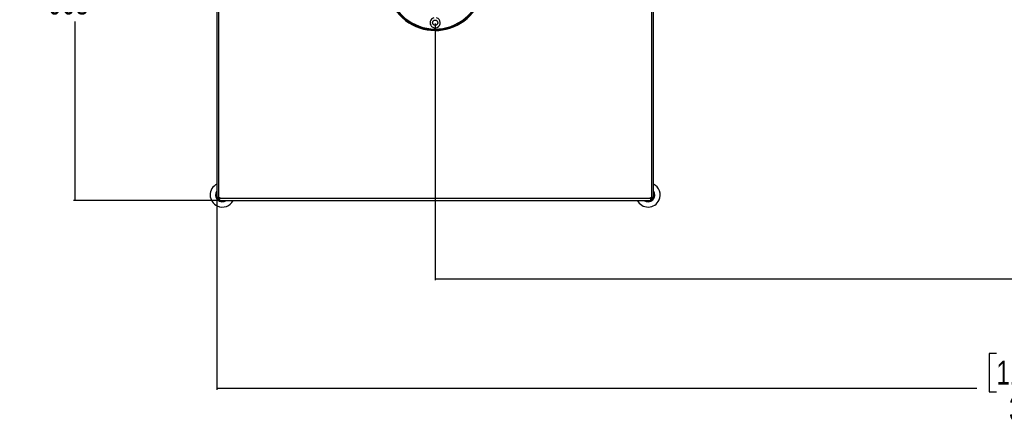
# Model space of a CAD drawing. Header units: millimetres. Extents: x 36407 to 443956, y 20230 to 409263.
# Tile 32 of 79: x 47519 to 149903, y 196572 to 239024. Entities that reach past the tile are written whole.
import ezdxf

# ---------------------------------------------------------------- set-up
doc = ezdxf.new("R2010")
doc.units = ezdxf.units.MM
doc.header["$LTSCALE"] = 50
doc.layers.add('COMPONENT_GEOMETRY', color=7, linetype='Continuous')
doc.styles.add('SLDTEXTSTYLE0', font='TXT', dxfattribs={"width": 0.75})
doc.dimstyles.new('SLDDIMSTYLE0', dxfattribs={"dimtxt": 2500, "dimasz": 165.1, "dimexe": 0, "dimexo": 0.0625, "dimgap": 625, "dimtad": 0, "dimtih": 1, "dimtoh": 1, "dimdec": 0, "dimrnd": 1e-09, "dimzin": 12, "dimdsep": 46, "dimtxsty": 'SLDTEXTSTYLE0', "dimsah": 1, "dimcen": 0.09, "dimadec": 0, "dimazin": 3, "dimtfac": 1, "dimtdec": 0, "dimtofl": 0, "dimtmove": 0, "dimatfit": 3, "dimfxl": 1, "dimfrac": 2, "dimtolj": 1, "dimtzin": 12, "dimarcsym": 0})
doc.dimstyles.new('SLDDIMSTYLE1', dxfattribs={"dimtxt": 2500, "dimasz": 165.1, "dimexe": 0, "dimexo": 0.0625, "dimgap": 625, "dimtad": 0, "dimtih": 1, "dimtoh": 1, "dimdec": 1, "dimrnd": 1e-09, "dimzin": 12, "dimdsep": 46, "dimtxsty": 'SLDTEXTSTYLE0', "dimsah": 1, "dimcen": 0.09, "dimadec": 0, "dimazin": 3, "dimtfac": 1, "dimtdec": 1, "dimtofl": 0, "dimtmove": 0, "dimatfit": 3, "dimfxl": 1, "dimfrac": 2, "dimtolj": 1, "dimtzin": 12, "dimarcsym": 0})
doc.dimstyles.new('SLDDIMSTYLE2', dxfattribs={"dimtxt": 2500, "dimasz": 165.1, "dimexe": 0, "dimexo": 0.0625, "dimgap": 625, "dimtad": 0, "dimtih": 1, "dimtoh": 1, "dimdec": 1, "dimrnd": 1e-09, "dimzin": 12, "dimdsep": 46, "dimtxsty": 'SLDTEXTSTYLE0', "dimsah": 1, "dimcen": 0.09, "dimadec": 0, "dimazin": 3, "dimtfac": 1, "dimtdec": 1, "dimtofl": 0, "dimtmove": 0, "dimatfit": 3, "dimfxl": 1, "dimfrac": 2, "dimtolj": 1, "dimtzin": 12, "dimarcsym": 0})

# ---------------------------------------------------------------- blocks, each defined once
blk = doc.blocks.new('_D_2')
at = {"layer": 'COMPONENT_GEOMETRY', "color": 7}
for p, q in [((240160, 319828), (240160, 200580)), ((68025, 220334), (68025, 200580)), ((149091, 204340), (148329, 204340)), ((148329, 204340), (148329, 200371)), ((159094, 204340), (159856, 204340)), ((159856, 204340), (159856, 200371)), ((68025, 200739), (147060, 200739)), ((240160, 200739), (161125, 200739)), ((148329, 200371), (149091, 200371)), ((159856, 200371), (159094, 200371))]:
    blk.add_line(p, q, dxfattribs=at)
for points in [[(68025, 200739), (68190, 200714), (68190, 200765)], [(240160, 200739), (239995, 200765), (239995, 200714)]]:
    blk.add_solid(points, dxfattribs=at)
at = {"layer": 'COMPONENT_GEOMETRY', "color": 7, "char_height": 2500, "attachment_point": 1, "style": 'SLDTEXTSTYLE0'}
for s, insert in [('11\'3.5"', (149091, 203594)), ('3443', (150398, 199853))]:
    blk.add_mtext(s, dxfattribs=dict(at, insert=insert))
blk = doc.blocks.new('_D_3')
at = {"layer": 'COMPONENT_GEOMETRY', "color": 7}
for p, q in [((68102, 265657), (53124, 265657)), ((53283, 265657), (53283, 247065)), ((48281, 246557), (47519, 246557)), ((47519, 246557), (47519, 242589)), ((58284, 246557), (59046, 246557)), ((59046, 246557), (59046, 242589)), ((47519, 242589), (48281, 242589)), ((59046, 242589), (58284, 242589)), ((53283, 220257), (53283, 238848)), ((68102, 220257), (53124, 220257))]:
    blk.add_line(p, q, dxfattribs=at)
for points in [[(53283, 265657), (53257, 265492), (53308, 265492)], [(53283, 220257), (53308, 220422), (53257, 220422)]]:
    blk.add_solid(points, dxfattribs=at)
at = {"layer": 'COMPONENT_GEOMETRY', "color": 7, "char_height": 2500, "attachment_point": 1, "style": 'SLDTEXTSTYLE0'}
for s, insert in [('2\'11.7"', (48281, 245811)), ('908', (50512, 242071))]:
    blk.add_mtext(s, dxfattribs=dict(at, insert=insert))
blk = doc.blocks.new('_D_4')
at = {"layer": 'COMPONENT_GEOMETRY', "color": 7}
for p, q in [((240160, 319828), (240160, 211950)), ((90725, 238643), (90725, 211950)), ((160441, 215709), (159679, 215709)), ((159679, 215709), (159679, 211740)), ((170444, 215709), (171206, 215709)), ((171206, 215709), (171206, 211740)), ((90725, 212109), (158410, 212109)), ((240160, 212109), (172475, 212109)), ((159679, 211740), (160441, 211740)), ((171206, 211740), (170444, 211740))]:
    blk.add_line(p, q, dxfattribs=at)
for points in [[(90725, 212109), (90890, 212083), (90890, 212134)], [(240160, 212109), (239995, 212134), (239995, 212083)]]:
    blk.add_solid(points, dxfattribs=at)
at = {"layer": 'COMPONENT_GEOMETRY', "color": 7, "char_height": 2500, "attachment_point": 1, "style": 'SLDTEXTSTYLE0'}
for s, insert in [('9\'9.67"', (160441, 214963)), ('2988.7', (160363, 211223))]:
    blk.add_mtext(s, dxfattribs=dict(at, insert=insert))

msp = doc.modelspace()

# ---------------------------------------------------------------- linework, layer by layer
at = {"color": 7, "linetype": 'Continuous', "lineweight": 25}
for p, q in [((68024.72, 265385.92), (68024.72, 220527.34)), ((68224.72, 220556.63), (68224.72, 265356.63)), ((113424.72, 220527.34), (113424.72, 247417.88)), ((89099.72, 238228.06), (89099.72, 238175.22)), ((89599.72, 238033.53), (89599.72, 238084.83)), ((91849.72, 238033.53), (91849.72, 238084.83)), ((92098.57, 238097.1), (92098.57, 238149.08)), ((68024.72, 220527.34), (68124.72, 220527.34)), ((68024.72, 220397.34), (68024.72, 220527.34)), ((68124.72, 220397.34), (68024.72, 220397.34)), ((68124.72, 220397.34), (68124.72, 220527.34)), ((68165.43, 220256.63), (68165.43, 220356.63)), ((68165.43, 220356.63), (68295.43, 220356.63)), ((68165.43, 220256.63), (68295.43, 220256.63)), ((68224.72, 220556.63), (68324.72, 220556.63)), ((68295.43, 220256.63), (68295.43, 220356.63)), ((68295.43, 220256.63), (113154.01, 220256.63)), ((68324.72, 220556.63), (68324.72, 220456.63)), ((113124.72, 220456.63), (68324.72, 220456.63)), ((113124.72, 220556.63), (113224.72, 220556.63)), ((113124.72, 220456.63), (113124.72, 220556.63)), ((113154.01, 220256.63), (113154.01, 220356.63)), ((113284.01, 220356.63), (113154.01, 220356.63)), ((113284.01, 220256.63), (113154.01, 220256.63)), ((113284.01, 220356.63), (113284.01, 220256.63)), ((113424.72, 220527.34), (113324.72, 220527.34)), ((113324.72, 220397.34), (113324.72, 220527.34)), ((113424.72, 220397.34), (113324.72, 220397.34)), ((113424.72, 220397.34), (113424.72, 220527.34))]:
    msp.add_line(p, q, dxfattribs=at)
at = {"color": 8, "linetype": 'Continuous', "lineweight": 25}
for p, q in [((113224.72, 247417.97), (113224.72, 220556.63)), ((88849.72, 238267.61), (88849.72, 238321.5)), ((89924.72, 237970.4), (89924.72, 238021.04)), ((91524.72, 237970.4), (91524.72, 238021.04)), ((92348.57, 238227.66), (92348.57, 238174.83))]:
    msp.add_line(p, q, dxfattribs=at)
at = {"color": 7, "linetype": 'Continuous', "lineweight": 25, "flags": 128}
for points in [[(68210.08, 220356.63), (68169.82, 220392.6), (68124.72, 220441.99)], [(68267.13, 220556.63), (68279.63, 220542.07), (68324.72, 220499.04)], [(113124.72, 220499.04), (113139.28, 220511.54), (113182.31, 220556.63)], [(113324.72, 220441.99), (113288.75, 220401.73), (113239.36, 220356.63)]]:
    msp.add_lwpolyline(points, dxfattribs=at)
at = {"color": 7, "linetype": 'Continuous', "lineweight": 25}
msp.add_circle((90724.72, 238706.63), 275, dxfattribs=at)
for centre, radius, start, end in [((90724.72, 242956.63), 5050, 90, 24.5732318), ((90724.72, 242956.63), 5000, 65.6403027, 24.3596973), ((90724.72, 242956.63), 4900, 66.0813972, 23.9186028), ((90724.72, 238706.63), 525, 106.6399287, 225), ((90724.72, 238706.63), 525, 225, 73.3600713), ((68586.18, 220818.09), 1260.48, 116.4512094, 245.6216925), ((68586.18, 220818.09), 708.82, 142.3828652, 307.6171348), ((112863.26, 220818.09), 708.82, 232.3828652, 37.6171348), ((112863.26, 220818.09), 1260.48, 335.6216925, 63.5487906), ((68586.18, 220818.09), 595.31, 160.5849829, 199.4150171), ((68586.18, 220818.09), 1260.48, 245.6216925, 333.5487906), ((68586.18, 220818.09), 491.33, 213.5397973, 236.5175693), ((68586.18, 220818.09), 595.31, 250.5849829, 289.4150171), ((112863.26, 220818.09), 1260.48, 206.4512094, 335.6216925), ((112863.26, 220818.09), 595.31, 250.5849829, 289.4150171), ((112863.26, 220818.09), 491.33, 303.5397973, 326.5175693), ((112863.26, 220818.09), 595.31, 340.5849829, 19.4150171)]:
    msp.add_arc(centre, radius, start, end, dxfattribs=at)
at = {"color": 8, "linetype": 'Continuous', "lineweight": 25}
for centre, start, end in [((68586.18, 220818.09), 214.3602762, 235.5973606), ((112863.26, 220818.09), 304.3602762, 325.5973606)]:
    msp.add_arc(centre, 475.46, start, end, dxfattribs=at)
at = {"color": 7, "linetype": 'Continuous', "lineweight": 25}
for points, knots in [([(68224.72, 220556.63), (68199.27, 220555.55), (68160.27, 220553.9), (68113.91, 220547.39), (68082.28, 220541.98), (68056.73, 220536.58), (68031.67, 220530.06), (68027.46, 220528.41), (68024.72, 220527.34)], [0, 0, 0, 0, 0.241167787, 0.369515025, 0.500006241, 0.630485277, 0.758833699, 1, 1, 1, 1]), ([(68224.72, 220556.63), (68218.5, 220556.35), (68205.7, 220555.77), (68180.42, 220550.89), (68152.04, 220541.98), (68133.42, 220533.08), (68125.76, 220528.2), (68125.06, 220527.62), (68124.72, 220527.34)], [0, 0, 0, 0, 0.1166515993, 0.2403571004, 0.5000078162, 0.759631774, 0.8833407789, 1, 1, 1, 1]), ([(68324.72, 220500.85), (68324.39, 220501), (68285.96, 220518.51), (68249.65, 220534.91), (68213.66, 220551.18)], [0, 0, 0, 0, 0.0085283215, 1, 1, 1, 1]), ([(68295.43, 220356.63), (68295.71, 220356.97), (68296.29, 220357.67), (68301.17, 220365.33), (68310.07, 220383.94), (68318.98, 220412.33), (68323.86, 220437.61), (68324.44, 220450.41), (68324.72, 220456.63)], [0, 0, 0, 0, 0.1166592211, 0.240368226, 0.4999921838, 0.7596428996, 0.8833484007, 1, 1, 1, 1]), ([(68295.43, 220256.63), (68296.5, 220259.37), (68298.15, 220263.57), (68304.67, 220288.64), (68310.07, 220314.19), (68315.48, 220345.82), (68322, 220392.17), (68323.64, 220431.17), (68324.72, 220456.63)], [0, 0, 0, 0, 0.2411663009, 0.3695147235, 0.4999937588, 0.6304849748, 0.7588322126, 1, 1, 1, 1]), ([(113124.72, 220456.63), (113125.79, 220431.18), (113127.44, 220392.18), (113133.96, 220345.82), (113139.36, 220314.19), (113144.77, 220288.63), (113151.28, 220263.58), (113152.93, 220259.37), (113154.01, 220256.63)], [0, 0, 0, 0, 0.241167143, 0.369514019, 0.500004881, 0.630488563, 0.758832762, 1, 1, 1, 1]), ([(113124.72, 220456.63), (113125, 220450.41), (113125.58, 220437.61), (113130.46, 220412.33), (113139.36, 220383.95), (113148.27, 220365.33), (113153.15, 220357.67), (113153.73, 220356.97), (113154.01, 220356.63)], [0, 0, 0, 0, 0.116664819, 0.240369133, 0.500003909, 0.759635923, 0.883343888, 1, 1, 1, 1]), ([(113180.5, 220556.63), (113180.35, 220556.3), (113162.94, 220517.82), (113146.49, 220481.54), (113130.17, 220445.57)], [0, 0, 0, 0, 0.00853622, 1, 1, 1, 1]), ([(113424.72, 220527.34), (113421.98, 220528.41), (113417.77, 220530.06), (113392.71, 220536.58), (113367.16, 220541.98), (113335.52, 220547.39), (113289.17, 220553.91), (113250.17, 220555.55), (113224.72, 220556.63)], [0, 0, 0, 0, 0.241167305, 0.369511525, 0.499995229, 0.630486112, 0.75883301, 1, 1, 1, 1]), ([(113324.72, 220527.34), (113324.38, 220527.62), (113323.68, 220528.2), (113316.02, 220533.08), (113297.4, 220541.98), (113269.02, 220550.89), (113243.74, 220555.77), (113230.93, 220556.35), (113224.72, 220556.63)], [0, 0, 0, 0, 0.116656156, 0.240364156, 0.499996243, 0.759630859, 0.88333553, 1, 1, 1, 1])]:
    msp.add_open_spline(points, degree=3, knots=knots, dxfattribs=at)

# ---------------------------------------------------------------- dimensions: what is measured, and where the dimension line sits
at = {"layer": 'COMPONENT_GEOMETRY', "color": 7}
for base, p2, dimstyle, picture, middle in [((68024.72, 200739.15), (68024.72, 220397.34), 'SLDDIMSTYLE0', '_D_2', (154092.6, 200739.15)), ((90724.72, 212108.51), (90724.72, 238706.63), 'SLDDIMSTYLE2', '_D_4', (165442.6, 212108.51))]:
    dim = msp.add_linear_dim(base=base, p1=(240160.49, 319891.58), p2=p2, dimstyle=dimstyle, dxfattribs=at)
    dim.commit()
    dim.dimension.update_dxf_attribs({"geometry": picture, "text_midpoint": middle, "dimtype": 160})
dim = msp.add_linear_dim(base=(53282.55, 220256.63), p1=(68165.43, 265656.63), p2=(68165.43, 220256.63), angle=90, dimstyle='SLDDIMSTYLE1', dxfattribs=at)
dim.commit()
dim.dimension.update_dxf_attribs({"geometry": '_D_3', "text_midpoint": (53282.55, 242956.63), "dimtype": 160})

doc.saveas('drawing.dxf')
